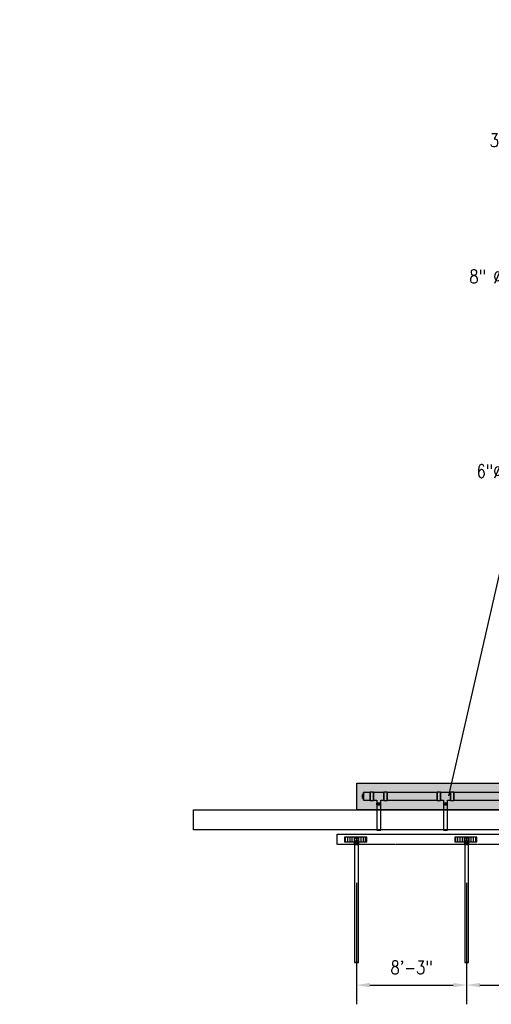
# Model space of a CAD drawing. Header units: inches. Extents: x -11997 to 19746, y -923 to 3129.
# Tile 1 of 25: x -1259 to -835, y -861 to 24. Entities that reach past the tile are written whole.
import ezdxf
from ezdxf import colors
from ezdxf.entities.mleader import LeaderData, LeaderLine
from ezdxf.math import Vec2, Vec3

# ---------------------------------------------------------------- set-up
doc = ezdxf.new("R2010")
doc.units = ezdxf.units.IN
doc.header["$MEASUREMENT"] = 0
doc.linetypes.add('Hidden 3_32_', pattern=[0.140625, 0.09375, -0.046875])
for name, color, linetype in [('A-DETL-HDLN', 90, 'Hidden 3_32_'), ('P-PIPE', 3, 'Continuous'), ('S-ANNO-DIMS', 1, 'Continuous'), ('S-ANNO-NOTE', 2, 'Continuous')]:
    doc.layers.add(name, color=color, linetype=linetype)
doc.layers.add('A-WALL-PATT', color=9, linetype='Continuous', true_color=0x808080)
doc.styles.add('Annotative', font='romans.shx', dxfattribs={"width": 0.8, "height": 0.125})
doc.dimstyles.new('Annotative', dxfattribs={"dimscale": 0, "dimtxt": 0.125, "dimasz": 0.125, "dimexe": 0.18, "dimexo": 0.0625, "dimgap": 0.09, "dimtad": 1, "dimdec": 3, "dimzin": 3, "dimdsep": 46, "dimlunit": 4, "dimtxsty": 'Annotative', "dimcen": 0.09, "dimclrt": 2, "dimazin": 2, "dimtfac": 1, "dimtdec": 3, "dimtmove": 0, "dimatfit": 0, "dimfxl": 1, "dimtfill": 1, "dimfrac": 2, "dimtolj": 1, "dimtzin": 0, "dimarcsym": 0})
pattern_1 = [(228.0127875, (-816.34173, -1536.20594), (-8, -9), [0.134536, -13.31908805]), (184.9697407, (-816.43173, -1536.305937), (12, 1), [0.230868, -22.85592476]), (132.510447, (-816.66173, -1536.32594), (10, -11), [0.162788, -16.1160326]), (267.273689, (-817.05173, -1536.575937), (1, 20), [0.210238, -20.81355804]), (292.8336542, (-817.06173, -1536.785937), (-5, 12), [0.206155, -20.40937313]), (357.273689, (-816.98173, -1536.975937), (-20, 1), [0.210238, -20.81355804]), (37.6942405, (-816.77173, -1536.985937), (-13, -10), [0.278029, -27.52484855]), (72.2553284, (-816.55173, -1536.815937), (7, 22), [0.262488, -25.9863215]), (121.4295656, (-816.47173, -1536.565937), (-8, 13), [0.21095, -20.8840731]), (175.2363583, (-816.58173, -1536.38594), (11, -1), [0.240832, -11.80076258]), (222.3974378, (-816.82173, -1536.365937), (-12, -11), [0.311448, -30.833375]), (138.814075, (-816.06173, -1536.58594), (-7, 6), [0.106301, -10.5238448]), (171.4692344, (-816.14173, -1536.515937), (13, -2), [0.202237, -20.0215114]), (225, (-816.3417, -1536.48594), (-1e-16, -1), [0.141421, -1.27279256]), (203.1985905, (-816.41173, -1536.36594), (5, 2), [0.076158, -7.5396151]), (291.8014095, (-816.48173, -1536.39594), (-1, 3), [0.107703, -5.2774618]), (30.9637565, (-816.44173, -1536.49594), (3, 2), [0.174929, -5.6560229]), (161.565051, (-816.29173, -1536.40594), (2, -1), [0.126491, -3.03578666]), (16.3895403, (-817.06173, -1536.395937), (10, 3), [0.1772, -17.54284515]), (70.346176, (-816.89173, -1536.34594), (-4, -11), [0.148661, -14.71740775]), (293.1985905, (-816.29173, -1536.20594), (-2, 5), [0.152315, -7.4634581]), (343.6104597, (-816.23173, -1536.345937), (-10, 3), [0.1772, -17.54284515]), (339.443955, (-817.06173, -1537.01594), (-5, 2), [0.17088, -8.37312375]), (294.7751406, (-816.90173, -1537.07594), (-5, 11), [0.143178, -14.17464306]), (66.8014095, (-816.28173, -1537.20594), (2, 5), [0.152315, -7.4634581]), (17.3540246, (-816.22173, -1537.065937), (-13, -4), [0.167631, -16.5954236]), (69.443955, (-816.77173, -1537.20594), (-2, -5), [0.08544, -8.45856375]), (101.309932, (-816.34173, -1537.20594), (-1, 4), [0.05099, -5.0480295]), (165.963757, (-816.35173, -1537.15594), (3, -1), [0.206155, -3.91695063]), (186.009006, (-816.55173, -1537.105937), (10, 1), [0.19105, -18.91392317]), (303.690068, (-816.44173, -1536.58594), (-1, 2), [0.144222, -3.46132928]), (353.1572266, (-816.36173, -1536.705937), (17, -2), [0.251794, -24.92756262]), (60.945396, (-816.11173, -1536.73594), (-4, -7), [0.102956, -10.19267414]), (90, (-816.0617, -1536.6459), (-1, 1), [0.06, -0.94]), (120.256437, (-816.57173, -1537.07594), (4, -7), [0.138924, -13.75352]), (48.0127875, (-816.64173, -1536.95594), (8, 9), [0.269072, -13.18455205]), (0, (-816.4617, -1536.7559), (1, 1), [0.26, -0.74]), (325.3048465, (-816.20173, -1536.75594), (10, -7), [0.158114, -15.6532743]), (254.054604, (-816.07173, -1536.84594), (-1, -4), [0.145602, -7.1345079]), (207.6459754, (-816.11173, -1536.985937), (-19, -10), [0.237065, -23.4694742]), (175.4260787, (-816.32173, -1537.095937), (-13, 1), [0.250799, -24.8290734])]

# ---------------------------------------------------------------- blocks, each defined once
blk = doc.blocks.new('Bend - PVC - Sch 40 - DWV_USACE - Standard-1094379-00_SP_Foundation Drainage Plan-TO FDN_DOC')
at = {"layer": 'P-PIPE'}
for p, q in [((656.48, 791.55), (656.48, 790.05)), ((660.43, 790.05), (660.43, 791.55))]:
    blk.add_line(p, q, dxfattribs=at)
at = {"layer": 'P-PIPE', "flags": 128}
for points in [[(656.71, 794.61), (656.71, 794.68), (656.71, 794.75), (656.72, 794.82), (656.73, 794.89), (656.74, 794.96), (656.76, 795.03), (656.77, 795.09), (656.79, 795.16), (656.82, 795.23), (656.84, 795.29), (656.87, 795.35), (656.9, 795.42), (656.94, 795.48), (656.97, 795.54), (657.01, 795.6), (657.05, 795.65), (657.09, 795.71), (657.14, 795.76), (657.19, 795.82), (657.24, 795.86), (657.29, 795.91), (657.34, 795.96), (657.4, 796), (657.45, 796.04), (657.51, 796.08), (657.57, 796.12), (657.63, 796.15), (657.69, 796.18), (657.76, 796.21), (657.82, 796.24), (657.89, 796.26), (657.95, 796.29), (658.02, 796.3), (658.09, 796.32), (658.16, 796.33), (658.23, 796.34), (658.3, 796.35), (658.37, 796.36), (658.44, 796.36), (658.46, 796.36)], [(658.46, 796.36), (658.53, 796.36), (658.6, 796.35), (658.66, 796.35), (658.73, 796.34), (658.8, 796.32), (658.87, 796.31), (658.94, 796.29), (659.01, 796.27), (659.07, 796.25), (659.14, 796.22), (659.2, 796.19), (659.26, 796.16), (659.32, 796.13), (659.38, 796.09), (659.44, 796.05), (659.5, 796.01), (659.56, 795.97), (659.61, 795.93), (659.66, 795.88), (659.71, 795.83), (659.76, 795.78), (659.8, 795.72), (659.85, 795.67), (659.89, 795.61), (659.93, 795.55), (659.96, 795.5), (660, 795.43), (660.03, 795.37), (660.06, 795.31), (660.09, 795.24), (660.11, 795.18), (660.13, 795.11), (660.15, 795.04), (660.17, 794.98), (660.18, 794.91), (660.19, 794.84), (660.2, 794.77), (660.2, 794.7), (660.21, 794.63), (660.21, 794.61)], [(658.46, 792.86), (658.39, 792.86), (658.32, 792.87), (658.25, 792.87), (658.18, 792.88), (658.11, 792.89), (658.04, 792.91), (657.97, 792.93), (657.9, 792.95), (657.84, 792.97), (657.77, 793), (657.71, 793.03), (657.65, 793.06), (657.59, 793.09), (657.53, 793.13), (657.47, 793.17), (657.41, 793.21), (657.35, 793.25), (657.3, 793.29), (657.25, 793.34), (657.2, 793.39), (657.15, 793.44), (657.11, 793.49), (657.06, 793.55), (657.02, 793.61), (656.98, 793.66), (656.95, 793.72), (656.91, 793.78), (656.88, 793.85), (656.85, 793.91), (656.82, 793.98), (656.8, 794.04), (656.78, 794.11), (656.76, 794.18), (656.74, 794.24), (656.73, 794.31), (656.72, 794.38), (656.71, 794.45), (656.71, 794.52), (656.71, 794.59), (656.71, 794.61)], [(656.71, 792.75), (656.71, 792.86), (656.71, 792.97), (656.71, 793.08), (656.71, 793.19), (656.71, 793.29), (656.71, 793.39), (656.71, 793.49), (656.71, 793.58), (656.71, 793.67), (656.71, 793.76), (656.71, 793.84), (656.71, 793.92), (656.71, 794), (656.71, 794.07), (656.71, 794.14), (656.71, 794.2), (656.71, 794.26), (656.71, 794.31), (656.71, 794.36), (656.71, 794.41), (656.71, 794.45), (656.71, 794.49), (656.71, 794.52), (656.71, 794.55), (656.71, 794.57), (656.71, 794.59), (656.71, 794.6), (656.71, 794.61), (656.71, 794.61)], [(656.71, 791.55), (656.71, 791.67), (656.71, 791.79), (656.71, 791.92), (656.71, 792.04), (656.71, 792.16), (656.71, 792.28), (656.71, 792.4), (656.71, 792.52), (656.71, 792.63), (656.71, 792.71)], [(660.21, 794.61), (660.2, 794.54), (660.2, 794.47), (660.19, 794.4), (660.18, 794.33), (660.17, 794.26), (660.16, 794.19), (660.14, 794.13), (660.12, 794.06), (660.09, 793.99), (660.07, 793.93), (660.04, 793.86), (660.01, 793.8), (659.97, 793.74), (659.94, 793.68), (659.9, 793.62), (659.86, 793.56), (659.82, 793.51), (659.77, 793.46), (659.72, 793.4), (659.67, 793.35), (659.62, 793.31), (659.57, 793.26), (659.52, 793.22), (659.46, 793.18), (659.4, 793.14), (659.34, 793.1), (659.28, 793.07), (659.22, 793.03), (659.15, 793.01), (659.09, 792.98), (659.02, 792.95), (658.96, 792.93), (658.89, 792.91), (658.82, 792.9), (658.75, 792.88), (658.68, 792.87), (658.61, 792.87), (658.54, 792.86), (658.47, 792.86), (658.46, 792.86)], [(660.21, 794.61), (660.21, 794.61), (660.21, 794.6), (660.21, 794.59), (660.21, 794.57), (660.21, 794.55), (660.21, 794.52), (660.21, 794.49), (660.21, 794.45), (660.21, 794.41), (660.21, 794.37), (660.21, 794.31), (660.21, 794.26), (660.21, 794.2), (660.21, 794.14), (660.21, 794.07), (660.21, 794), (660.21, 793.92), (660.21, 793.84), (660.21, 793.76), (660.21, 793.67), (660.21, 793.58), (660.21, 793.49), (660.21, 793.39), (660.21, 793.29), (660.21, 793.19), (660.21, 793.08), (660.21, 792.97), (660.21, 792.86), (660.21, 792.75), (660.21, 792.71)], [(660.21, 792.71), (660.21, 792.64), (660.21, 792.52), (660.21, 792.4), (660.21, 792.28), (660.21, 792.16), (660.21, 792.04), (660.21, 791.92), (660.21, 791.8), (660.21, 791.67), (660.21, 791.55), (660.21, 791.55)]]:
    blk.add_lwpolyline(points, dxfattribs=at)
at = {"layer": 'P-PIPE'}
for radius, start, end in [(1.98, 90, 254.38973), (1.98, 90, 254.38973), (1.75, 90, 270), (1.98, 285.61027, 90), (1.98, 285.61027, 90), (1.75, 270, 90), (1.98, 255, 270), (1.98, 255, 270), (1.98, 270, 285), (1.98, 270, 285)]:
    blk.add_arc((658.46, 794.61), radius, start, end, dxfattribs=at)
for centre, major_axis, start_param, end_param in [((658.46, 791.55), (1.98, 0), 1.570796, 4.712389), ((658.46, 790.05), (1.98, 0), 1.570796, 4.712389), ((658.46, 791.55), (1.75, 0), 1.570796, 4.712389), ((658.46, 791.55), (1.98, 0), 4.712389, 7.853982), ((658.46, 791.55), (1.75, 0), 4.712389, 7.853982), ((658.46, 790.05), (1.98, 0), 4.712389, 7.853982)]:
    blk.add_ellipse(centre, major_axis=major_axis, ratio=0.010416, start_param=start_param, end_param=end_param, dxfattribs=at)
blk = doc.blocks.new('Plug - PVC - Sch 40 - DWV_USACE - Standard-V18-00_SP_Foundation Drainage Plan-TO FDN_DOC')
at = {"layer": 'P-PIPE'}
for p, q in [((1, 1.65625), (0, 1.65625)), ((0, 1.65625), (0, -1.65625)), ((0, -1.65625), (0, 1.65625)), ((0, 1.65625), (1, 1.65625)), ((1, -1.65625), (1, 1.65625)), ((1, 1.65625), (1, -1.65625)), ((0, -1.65625), (1, -1.65625)), ((1, -1.65625), (0, -1.65625))]:
    blk.add_line(p, q, dxfattribs=at)
blk = doc.blocks.new('Mechanical_Box_H_rvt-1-00_SP_Foundation Drainage Plan-TO FDN_DOC')
at = {"layer": 'P-PIPE'}
for p, q in [((-124.17, 867.01), (-127.17, 867.01)), ((-127.17, 859.71), (-127.17, 867.01)), ((-127.17, 867.01), (-127.17, 859.71)), ((-124.17, 859.71), (-124.17, 867.01)), ((-124.17, 867.01), (-124.17, 859.71)), ((-111.91, 867.01), (-114.91, 867.01)), ((-114.91, 859.71), (-114.91, 867.01)), ((-114.91, 867.01), (-114.91, 859.71)), ((-111.91, 859.71), (-111.91, 867.01)), ((-111.91, 867.01), (-111.91, 859.71)), ((-64.17, 867.01), (-67.17, 867.01)), ((-67.17, 859.71), (-67.17, 867.01)), ((-67.17, 867.01), (-67.17, 859.71)), ((-64.17, 859.71), (-64.17, 867.01)), ((-64.17, 867.01), (-64.17, 859.71)), ((-51.91, 867.01), (-54.91, 867.01)), ((-54.91, 859.71), (-54.91, 867.01)), ((-54.91, 867.01), (-54.91, 859.71)), ((-51.91, 859.71), (-51.91, 867.01)), ((-51.91, 867.01), (-51.91, 859.71)), ((-127.17, 866.67), (-133.17, 866.67)), ((-133.17, 866.67), (-133.17, 863.36)), ((-133.17, 863.36), (-133.17, 866.67)), ((-133.17, 863.36), (-133.17, 860.05)), ((-133.17, 860.05), (-133.17, 863.36)), ((-133.17, 860.05), (-127.17, 860.05)), ((-127.17, 866.67), (-127.17, 863.36)), ((-127.17, 863.36), (-127.17, 866.67)), ((-127.17, 863.36), (-127.17, 860.05)), ((-127.17, 860.05), (-127.17, 863.36)), ((-127.17, 859.71), (-124.17, 859.71)), ((-114.91, 866.67), (-124.17, 866.67)), ((-124.17, 860.04), (-124.17, 866.67)), ((-124.17, 866.67), (-124.17, 860.04)), ((-124.17, 860.04), (-121.29, 860.04)), ((-121.29, 860.04), (-121.29, 857.3)), ((-117.79, 860.04), (-114.91, 860.04)), ((-117.79, 857.3), (-117.79, 860.04)), ((-114.91, 860.04), (-114.91, 866.67)), ((-114.91, 866.67), (-114.91, 860.04)), ((-114.91, 863.36), (-114.91, 866.67)), ((-114.91, 866.67), (-114.91, 863.36)), ((-114.91, 860.05), (-114.91, 863.36)), ((-114.91, 863.36), (-114.91, 860.05)), ((-114.91, 859.71), (-111.91, 859.71)), ((-67.17, 866.67), (-111.91, 866.67)), ((-111.91, 860.05), (-67.17, 860.05)), ((-67.17, 859.71), (-64.17, 859.71)), ((-64.17, 863.36), (-64.17, 866.67)), ((-64.17, 866.67), (-64.17, 863.36)), ((-54.91, 866.67), (-64.17, 866.67)), ((-64.17, 860.04), (-64.17, 866.67)), ((-64.17, 866.67), (-64.17, 860.04)), ((-64.17, 860.05), (-64.17, 863.36)), ((-64.17, 863.36), (-64.17, 860.05)), ((-64.17, 860.04), (-61.29, 860.04)), ((-61.29, 860.04), (-61.29, 857.3)), ((-57.79, 860.04), (-54.91, 860.04)), ((-57.79, 857.3), (-57.79, 860.04)), ((-54.91, 860.04), (-54.91, 866.67)), ((-54.91, 866.67), (-54.91, 860.04)), ((-54.91, 866.67), (-54.91, 863.36)), ((-54.91, 863.36), (-54.91, 866.67)), ((-54.91, 863.36), (-54.91, 860.05)), ((-54.91, 860.05), (-54.91, 863.36)), ((-54.91, 859.71), (-51.91, 859.71)), ((-7.17, 866.67), (-51.91, 866.67)), ((-51.91, 860.05), (-7.17, 860.05)), ((-121.47, 857.3), (-121.47, 855.8)), ((-117.62, 857.3), (-121.47, 857.3)), ((-121.47, 857.3), (-117.62, 857.3)), ((-117.62, 855.8), (-121.47, 855.8)), ((-121.47, 855.8), (-117.62, 855.8)), ((-117.79, 857.3), (-121.29, 857.3)), ((-121.29, 857.3), (-117.79, 857.3)), ((-121.29, 855.8), (-121.29, 845.21)), ((-121.29, 855.8), (-119.54, 855.8)), ((-119.54, 855.8), (-121.29, 855.8)), ((-119.54, 855.8), (-117.79, 855.8)), ((-117.79, 855.8), (-119.54, 855.8)), ((-117.79, 845.21), (-117.79, 855.8)), ((-117.62, 855.8), (-117.62, 857.3)), ((-61.47, 857.3), (-61.47, 855.8)), ((-57.62, 857.3), (-61.47, 857.3)), ((-61.47, 857.3), (-57.62, 857.3)), ((-57.62, 855.8), (-61.47, 855.8)), ((-61.47, 855.8), (-57.62, 855.8)), ((-57.79, 857.3), (-61.29, 857.3)), ((-61.29, 857.3), (-57.79, 857.3)), ((-61.29, 855.8), (-61.29, 845.21)), ((-61.29, 855.8), (-59.54, 855.8)), ((-59.54, 855.8), (-61.29, 855.8)), ((-59.54, 855.8), (-57.79, 855.8)), ((-57.79, 855.8), (-59.54, 855.8)), ((-57.79, 845.21), (-57.79, 855.8)), ((-57.62, 855.8), (-57.62, 857.3)), ((-121.29, 845.21), (-121.29, 833.11)), ((-117.79, 833.11), (-117.79, 845.21)), ((-61.29, 845.21), (-61.29, 833.11)), ((-57.79, 833.11), (-57.79, 845.21)), ((-121.29, 833.11), (-119.54, 833.11)), ((-119.54, 833.11), (-121.29, 833.11)), ((-119.54, 833.11), (-117.79, 833.11)), ((-117.79, 833.11), (-119.54, 833.11)), ((-61.29, 833.11), (-59.54, 833.11)), ((-59.54, 833.11), (-61.29, 833.11)), ((-59.54, 833.11), (-57.79, 833.11)), ((-57.79, 833.11), (-59.54, 833.11)), ((-141.28, 820.05), (-141.28, 713.98)), ((-137.78, 713.98), (-137.78, 820.05)), ((-42.28, 820.05), (-42.28, 713.98)), ((-38.78, 713.98), (-38.78, 820.05))]:
    blk.add_line(p, q, dxfattribs=at)
for centre, start, end in [((-139.53, 824.61), 0, 180), ((-139.53, 824.61), 180, 0), ((-40.53, 824.61), 360, 180), ((-40.53, 824.61), 180, 360)]:
    blk.add_arc(centre, 1.75, start, end, dxfattribs=at)
for centre, major_axis, start_param, end_param in [((-139.53, 820.05), (1.75, 0), 1.570796, 3.141593), ((-139.53, 820.05), (1.75, 0), 3.141593, 4.712389), ((-139.53, 820.05), (1.75, 0), 0, 1.570796), ((-139.53, 820.05), (1.75, 0), 4.712389, 6.283185), ((-40.53, 820.05), (1.75, 0), 1.570796, 3.141593), ((-40.53, 820.05), (1.75, 0), 3.141593, 4.712389), ((-40.53, 820.05), (1.75, 0), 0, 1.570796), ((-40.53, 820.05), (1.75, 0), 4.712389, 6.283185), ((-139.53, 713.98), (1.75, 0), 1.570796, 3.141593), ((-139.53, 713.98), (-1.75, 0), 0, 1.570796), ((-139.53, 713.98), (1.75, 0), 0, 1.570796), ((-139.53, 713.98), (-1.75, 0), 1.570796, 3.141593), ((-40.53, 713.98), (-1.75, 0), 4.712389, 6.283185), ((-40.53, 713.98), (-1.75, 0), 0, 1.570796), ((-40.53, 713.98), (1.75, 0), 0, 1.570796), ((-40.53, 713.98), (-1.75, 0), 1.570796, 3.141593)]:
    blk.add_ellipse(centre, major_axis=major_axis, ratio=0.010416, start_param=start_param, end_param=end_param, dxfattribs=at)
at = {"layer": 'P-PIPE', "color": 3, "lineweight": 9, "rotation": 180}
blk.add_blockref('Plug - PVC - Sch 40 - DWV_USACE - Standard-V18-00_SP_Foundation Drainage Plan-TO FDN_DOC', (-133.17, 863.36), dxfattribs=at)
at = {"layer": 'P-PIPE', "color": 3, "lineweight": 9}
for p in [(-797.99, 30), (-698.99, 30)]:
    blk.add_blockref('Bend - PVC - Sch 40 - DWV_USACE - Standard-1094379-00_SP_Foundation Drainage Plan-TO FDN_DOC', p, dxfattribs=at)
blk = doc.blocks.new('*D46')
at = {"layer": 'Defpoints', "color": 0, "transparency": 16777216}
for p in [(-857.6, -745.5), (-758.6, -745.5), (-758.6, -843.41)]:
    blk.add_point(p, dxfattribs=at)
at = {"layer": 'S-ANNO-DIMS', "color": 0, "lineweight": -2, "transparency": 16777216}
for p, q in [((-857.6, -751.5), (-857.6, -860.69)), ((-758.6, -751.5), (-758.6, -860.69)), ((-845.6, -843.41), (-770.6, -843.41))]:
    blk.add_line(p, q, dxfattribs=at)
at = {"layer": 'S-ANNO-DIMS', "color": 0, "transparency": 16777216}
for points in [[(-845.6, -841.41), (-845.6, -845.41), (-857.6, -843.41)], [(-770.6, -841.41), (-770.6, -845.41), (-758.6, -843.41)]]:
    blk.add_solid(points, dxfattribs=at)
at = {"layer": 'S-ANNO-DIMS', "color": 2, "lineweight": -3, "transparency": 16777216, "insert": (-808.1, -827.62), "char_height": 12, "attachment_point": 5, "style": 'Annotative', "bg_fill": 3, "box_fill_scale": 1.25, "bg_fill_color": 256, "bg_fill_true_color": 13158600, "bg_fill_transparency": 0}
blk.add_mtext('\\A1;8\'-3"', dxfattribs=at)
blk = doc.blocks.new('*D47')
at = {"layer": 'Defpoints', "color": 0, "transparency": 16777216}
for p in [(-956.6, -745.5), (-857.6, -745.5), (-857.6, -843.41)]:
    blk.add_point(p, dxfattribs=at)
at = {"layer": 'S-ANNO-DIMS', "color": 0, "lineweight": -2, "transparency": 16777216}
for p, q in [((-956.6, -751.5), (-956.6, -860.69)), ((-857.6, -751.5), (-857.6, -860.69)), ((-944.6, -843.41), (-869.6, -843.41))]:
    blk.add_line(p, q, dxfattribs=at)
at = {"layer": 'S-ANNO-DIMS', "color": 0, "transparency": 16777216}
for points in [[(-944.6, -841.41), (-944.6, -845.41), (-956.6, -843.41)], [(-869.6, -841.41), (-869.6, -845.41), (-857.6, -843.41)]]:
    blk.add_solid(points, dxfattribs=at)
at = {"layer": 'S-ANNO-DIMS', "color": 2, "lineweight": -3, "transparency": 16777216, "insert": (-907.1, -827.62), "char_height": 12, "attachment_point": 5, "style": 'Annotative', "bg_fill": 3, "box_fill_scale": 1.25, "bg_fill_color": 256, "bg_fill_true_color": 13158600, "bg_fill_transparency": 0}
blk.add_mtext('\\A1;8\'-3"', dxfattribs=at)

msp = doc.modelspace()

# ---------------------------------------------------------------- hatches: boundary and pattern name
at = {"layer": 'A-WALL-PATT', "lineweight": -3}
h = msp.add_hatch(dxfattribs=at)
h.set_pattern_fill('GRAVEL', color=8)
h.set_pattern_definition(pattern_1)
h.paths.add_polyline_path([(956.3516, -686), (654.0157, -686), (654.0157, -606), (588.0157, -606), (588.0157, -392.0482), (612.0157, -392.0482), (612.0157, 0), (-611.9843, 0), (-611.9843, -392.0482), (-587.9843, -392.0482), (-587.9843, -606), (-653.9843, -606), (-653.9843, -686), (-956.3516, -686), (-956.3516, -662), (-677.9843, -662), (-677.9843, -582), (-611.9843, -582), (-611.9843, -416), (-635.9843, -416), (-635.9843, 23.9518), (636.0157, 23.9518), (636.0157, -416.0482), (612.0157, -416.0482), (612.0157, -582), (678.0157, -582), (678.0157, -662), (956.3516, -662)])
at = {"layer": 'A-WALL-PATT', "lineweight": -3, "transparency": 33554559}
h = msp.add_hatch(dxfattribs=at)
h.set_pattern_fill('GRAVEL', color=8, style=0)
h.set_pattern_definition(pattern_1)
h.paths.add_polyline_path([(956.3516, -686), (654.0157, -686), (654.0157, -606), (588.0157, -606), (588.0157, -392.0482), (612.0157, -392.0482), (612.0157, 0), (-611.9843, 0), (-611.9843, -392.0482), (-587.9843, -392.0482), (-587.9843, -606), (-653.9843, -606), (-653.9843, -686), (-956.3516, -686), (-956.3516, -662), (-677.9843, -662), (-677.9843, -582), (-611.9843, -582), (-611.9843, -416), (-635.9843, -416), (-635.9843, 23.9518), (636.0157, 23.9518), (636.0157, -416.0482), (612.0157, -416.0482), (612.0157, -582), (678.0157, -582), (678.0157, -662), (956.3516, -662)])
h = msp.add_hatch(dxfattribs=at)
h.set_pattern_fill('AR-SAND', color=8, scale=4)
h.set_pattern_definition([(37.5, (-817.062, -1537.206), (-0.251973, 7.707295), [0, -6.08, 0, -6.8, 0, -6.5]), (7.5, (-817.062, -1537.206), (7.079107, 11.288584), [0, -3.28, 0, -5.48, 0, -2.1]), (327.5, (-821.982, -1537.206), (12.456567, 0.022636), [0, -2, 0, -7.2, 0, -9.4]), (317.5, (-821.982, -1537.206), (12.024506, 3.5107), [0, -1, 0, -4.72, 0, -5.4])])
h.paths.add_polyline_path([(956.3516, -686), (654.0157, -686), (654.0157, -606), (588.0157, -606), (588.0157, -392.0482), (612.0157, -392.0482), (612.0157, 0), (-611.9843, 0), (-611.9843, -392.0482), (-587.9843, -392.0482), (-587.9843, -606), (-653.9843, -606), (-653.9843, -686), (-956.3516, -686), (-956.3516, -662), (-677.9843, -662), (-677.9843, -582), (-611.9843, -582), (-611.9843, -416), (-635.9843, -416), (-635.9843, 23.9518), (636.0157, 23.9518), (636.0157, -416.0482), (612.0157, -416.0482), (612.0157, -582), (678.0157, -582), (678.0157, -662), (956.3516, -662)])
at = {"layer": 'A-WALL-PATT', "lineweight": -3}
h = msp.add_hatch(dxfattribs=at)
h.set_pattern_fill('_USER', color=8, scale=2, angle=90, style=0, pattern_type=0)
h.set_pattern_definition([(90, (-834.421, -1537.3027), (-2, 1e-16), [])])
h.paths.add_polyline_path([(-947.3437, -714.5967), (-947.3437, -710.5967), (-967.3437, -710.5967), (-967.3437, -714.5967)])
h = msp.add_hatch(dxfattribs=at)
h.set_pattern_fill('_USER', color=8, scale=2, angle=90, style=0, pattern_type=0)
h.set_pattern_definition([(90, (-831.421, -1537.3027), (-2, 1e-16), [])])
h.paths.add_polyline_path([(-848.3437, -714.5967), (-848.3437, -710.5967), (-868.3437, -710.5967), (-868.3437, -714.5967)])

# ---------------------------------------------------------------- linework, layer by layer
at = {"layer": 'A-DETL-HDLN', "lineweight": -3}
for p, q in [((-973.9843, -707.9337), (-225.2927, -707.9337)), ((-973.9843, -717.2462), (-973.9843, -707.9337)), ((-225.2927, -717.2462), (-973.9843, -717.2462))]:
    msp.add_line(p, q, dxfattribs=at)
at = {"layer": 'A-WALL-PATT', "color": 8, "lineweight": -3, "flags": 128}
msp.add_lwpolyline([(612.0157, 0), (-611.9843, 0), (-611.9843, -392.0482), (-587.9843, -392.0482), (-587.9843, -606), (-653.9843, -606), (-653.9843, -686), (-956.3516, -686), (-956.3516, -662), (-677.9843, -662), (-677.9843, -582), (-611.9843, -582), (-611.9843, -416), (-635.9843, -416), (-635.9843, 23.9518), (636.0157, 23.9518)], dxfattribs=at)
at = {"layer": 'A-WALL-PATT', "color": 8, "lineweight": -3}
msp.add_lwpolyline([(-1102.9843, -686), (-645.9843, -686), (-645.9843, -704), (-1102.9843, -704)], close=True, dxfattribs=at)
at = {"layer": 'P-PIPE', "lineweight": -3}
for p, q in [((-967.3437, -710.5967), (-967.3437, -714.5967)), ((-947.3437, -710.5967), (-967.3437, -710.5967)), ((-967.3437, -714.5967), (-947.3437, -714.5967)), ((-947.3437, -714.5967), (-947.3437, -710.5967)), ((-868.3437, -710.5967), (-868.3437, -714.5967)), ((-848.3437, -710.5967), (-868.3437, -710.5967)), ((-868.3437, -714.5967), (-848.3437, -714.5967)), ((-848.3437, -714.5967), (-848.3437, -710.5967))]:
    msp.add_line(p, q, dxfattribs=at)

# ---------------------------------------------------------------- block references
at = {"layer": 'P-PIPE', "color": 8, "lineweight": -3}
msp.add_blockref('Mechanical_Box_H_rvt-1-00_SP_Foundation Drainage Plan-TO FDN_DOC', (-817.0617, -1537.2059), dxfattribs=at)

# ---------------------------------------------------------------- leaders
at = {"layer": 'S-ANNO-NOTE', "lineweight": -3}
ml = msp.add_multileader_mtext('Standard', dxfattribs=at)
ml.set_content('3"%%C FROM TRENCH DRAIN\\P(TYP. 6)', color=256, style='Annotative')
ml.set_leader_properties(color=1, linetype='ByLayer', lineweight=-1)
ml.build(insert=Vec2(0, 0))
ml.multileader.update_dxf_attribs({"text_right_attachment_type": 4, "dogleg_length": 0.125, "arrow_head_size": 12, "scale": 96})
ctx = ml.context
ctx.base_point, ctx.scale, ctx.char_height, ctx.arrow_head_size, ctx.landing_gap_size, ctx.plane_origin = Vec3(-785.0907, -86.4184), 96, 12, 12, 9, Vec3(-998.9168, -78.6165)
ctx.right_attachment, ctx.text_align_type = 4, 2
notes = []
notes.append((ctx, [(1, (1, 1, 0), (-624.1672, -138.9899), (-1, 0), 39.1521, [(1, [(-594.6509, -152.0632), (-460.8596, -13.0135)], 0, [])])]))
ctx.mtext.insert, ctx.mtext.width, ctx.mtext.defined_height, ctx.mtext.alignment, ctx.mtext.flow_direction = Vec3(-672.3192, -78.4184), 117.961503, 78.1889, 3, 5
ml = msp.add_multileader_mtext('Standard', dxfattribs=at)
ml.set_content('8" %%C PERF. FDN. DRAIN', color=256, style='Annotative')
ml.set_leader_properties(color=1, linetype='ByLayer', lineweight=-1)
ml.build(insert=Vec2(0, 0))
ml.multileader.update_dxf_attribs({"text_right_attachment_type": 3, "dogleg_length": 0.125, "arrow_head_size": 12, "scale": 96})
ctx = ml.context
ctx.base_point, ctx.scale, ctx.char_height, ctx.arrow_head_size, ctx.landing_gap_size, ctx.plane_origin = Vec3(-792.8364, -206.6865), 96, 12, 12, 9, Vec3(-935.5401, -176.7111)
ctx.right_attachment, ctx.text_align_type = 3, 2
notes.append((ctx, [(1, (1, 1, 0), (-681.9221, -228.9722), (-1, 0), 12, [(0, [(-623.7452, -184.8669)], 0, [])])]))
ctx.mtext.insert, ctx.mtext.width, ctx.mtext.defined_height, ctx.mtext.alignment, ctx.mtext.flow_direction = Vec3(-702.9221, -200.6865), 112.94512, 34.8222, 3, 5
ml = msp.add_multileader_mtext('Standard', dxfattribs=at)
ml.set_content('6"%%C PERF. FDN. DRAIN', color=256, style='Annotative')
ml.set_leader_properties(color=1, linetype='ByLayer', lineweight=-1)
ml.build(insert=Vec2(0, 0))
ml.multileader.update_dxf_attribs({"text_right_attachment_type": 3, "dogleg_length": 0.125, "arrow_head_size": 12, "scale": 96})
ctx = ml.context
ctx.base_point, ctx.scale, ctx.char_height, ctx.arrow_head_size, ctx.landing_gap_size, ctx.plane_origin = Vec3(-791.5176, -381.6664), 96, 12, 12, 9, Vec3(-932.525, -385.5937)
ctx.right_attachment, ctx.text_align_type = 3, 2
notes.append((ctx, [(1, (1, 1, 0), (-681.9748, -403.9521), (-1, 0), 12, [(1, [(-600.1137, -474.6606), (-634.2964, -595.5033)], 0, [])])]))
ctx.mtext.insert, ctx.mtext.width, ctx.mtext.defined_height, ctx.mtext.alignment, ctx.mtext.flow_direction = Vec3(-702.9748, -375.6664), 92.90965, 34.2663, 3, 5
ml = msp.add_multileader_mtext('Standard', dxfattribs=at)
ml.set_content('3" %%C PVC WEEP HOLES 5\'-0" O.C. (TYP. 5)', color=256, style='Annotative')
ml.set_leader_properties(color=1, linetype='ByLayer', lineweight=-1)
ml.build(insert=Vec2(0, 0))
ml.multileader.update_dxf_attribs({"text_right_attachment_type": 3, "dogleg_length": 0.125, "arrow_head_size": 12, "scale": 96})
ctx = ml.context
ctx.base_point, ctx.scale, ctx.char_height, ctx.arrow_head_size, ctx.landing_gap_size, ctx.plane_origin = Vec3(-816.6634, -449.5928), 96, 12, 12, 9, Vec3(-735.3142, -588.4172)
ctx.right_attachment = 3
notes.append((ctx, [(0, (1, 1, 0), (-822.5, -449.5928), (1, 0), 5.8366, [(0, [(-876.3652, -685.0327)], 0, [])])]))
ctx.mtext.insert, ctx.mtext.width, ctx.mtext.flow_direction = Vec3(-807.6634, -441.5928), 132.165962, 5
ml = msp.add_multileader_mtext('Standard', dxfattribs=at)
ml.set_content('3"%%C PVC WEEP HOLES 5\'-0" O.C. (TYP. 5)', color=256, style='Annotative')
ml.set_leader_properties(color=1, linetype='ByLayer', lineweight=-1)
ml.build(insert=Vec2(0, 0))
ml.multileader.update_dxf_attribs({"text_right_attachment_type": 3, "dogleg_length": 0.125, "arrow_head_size": 12, "scale": 96})
ctx = ml.context
ctx.base_point, ctx.scale, ctx.char_height, ctx.arrow_head_size, ctx.landing_gap_size, ctx.plane_origin = Vec3(668.6207, -469.1537), 96, 12, 12, 9, Vec3(751.1689, -588.4172)
ctx.right_attachment, ctx.text_align_type = 3, 2
notes.append((ctx, [(1, (1, 1, 0), (823.6573, -516.0108), (-1, 0), 5.8366, [(0, [(925.3348, -693.2739)], 0, [])])]))
ctx.mtext.insert, ctx.mtext.width, ctx.mtext.alignment, ctx.mtext.flow_direction = Vec3(808.8207, -461.1537), 132.630334, 3, 5
for ctx, leaders in notes:
    for number, flags, end, landing, length, lines in leaders:
        leader = LeaderData()
        leader.index, (leader.has_last_leader_line, leader.has_dogleg_vector, leader.attachment_direction) = number, flags
        leader.last_leader_point, leader.dogleg_vector, leader.dogleg_length = Vec3(end), Vec3(landing), length
        for number, points, colour, breaks in lines:
            line = LeaderLine()
            line.index, line.vertices, line.color, line.breaks = number, Vec3.list(points), colors.encode_raw_color(colour), breaks
            leader.lines.append(line)
        ctx.leaders.append(leader)

# ---------------------------------------------------------------- next in the draw order: dimensions: what is measured, and where the dimension line sits
at = {"layer": 'S-ANNO-DIMS', "lineweight": -3}
dim = msp.add_linear_dim(base=(-758.5967, -843.4077), p1=(-857.5967, -745.5), p2=(-758.5967, -745.5), dimstyle='Annotative', override={"dimpost": '\\X'}, dxfattribs=at)
dim.commit()
dim.dimension.update_dxf_attribs({"geometry": '*D46', "text_midpoint": (-808.0967, -827.6249)})

# ---------------------------------------------------------------- next in the draw order: dimensions: what is measured, and where the dimension line sits
dim = msp.add_linear_dim(base=(-857.5967, -843.4077), p1=(-956.5967, -745.5), p2=(-857.5967, -745.5), dimstyle='Annotative', override={"dimpost": '\\X'}, dxfattribs=at)
dim.commit()
dim.dimension.update_dxf_attribs({"geometry": '*D47', "text_midpoint": (-907.0967, -827.6249)})

# ---------------------------------------------------------------- next in the draw order: leaders
at = {"layer": 'S-ANNO-NOTE', "lineweight": -3}
ml = msp.add_multileader_mtext('Standard', dxfattribs=at)
ml.set_content('3"%%C DRAIN (TYP.)', color=256, style='Annotative')
ml.set_leader_properties(color=1, linetype='ByLayer', lineweight=-1)
ml.build(insert=Vec2(0, 0))
ml.multileader.update_dxf_attribs({"text_right_attachment_type": 3, "dogleg_length": 0.125, "arrow_head_size": 12, "scale": 96})
ctx = ml.context
ctx.base_point, ctx.scale, ctx.char_height, ctx.arrow_head_size, ctx.landing_gap_size, ctx.plane_origin = Vec3(366.2286, -760.2887), 96, 12, 12, 9, Vec3(578.7917, -782.798)
ctx.right_attachment, ctx.text_align_type = 3, 2
notes = []
notes.append((ctx, [(0, (1, 1, 0), (465.1162, -784.8601), (-1, 0), 9.1162, [(0, [(557.7959, -784.5693)], 0, [])])]))
ctx.mtext.insert, ctx.mtext.width, ctx.mtext.defined_height, ctx.mtext.alignment, ctx.mtext.flow_direction = Vec3(447, -752.2887), 91.580129, 61.2208, 3, 5
ml = msp.add_multileader_mtext('Standard', dxfattribs=at)
ml.set_content('8"%%C DRAIN', color=256, style='Annotative')
ml.set_leader_properties(color=1, linetype='ByLayer', lineweight=-1)
ml.build(insert=Vec2(0, 0))
ml.multileader.update_dxf_attribs({"text_right_attachment_type": 3, "dogleg_length": 0.125, "arrow_head_size": 12, "scale": 96})
ctx = ml.context
ctx.base_point, ctx.scale, ctx.char_height, ctx.arrow_head_size, ctx.landing_gap_size, ctx.plane_origin = Vec3(-758.941, -779.2002), 96, 12, 12, 9, Vec3(-649.2859, -781.4859)
ctx.right_attachment, ctx.text_align_type = 3, 2
notes.append((ctx, [(0, (1, 1, 0), (-666.5, -781.4859), (-1, 0), 2.6695, [(0, [(-623.7243, -781.6305)], 0, [])])]))
ctx.mtext.insert, ctx.mtext.width, ctx.mtext.alignment, ctx.mtext.flow_direction = Vec3(-678.1695, -773.2002), 80.152767, 3, 5
for ctx, leaders in notes:
    for number, flags, end, landing, length, lines in leaders:
        leader = LeaderData()
        leader.index, (leader.has_last_leader_line, leader.has_dogleg_vector, leader.attachment_direction) = number, flags
        leader.last_leader_point, leader.dogleg_vector, leader.dogleg_length = Vec3(end), Vec3(landing), length
        for number, points, colour, breaks in lines:
            line = LeaderLine()
            line.index, line.vertices, line.color, line.breaks = number, Vec3.list(points), colors.encode_raw_color(colour), breaks
            leader.lines.append(line)
        ctx.leaders.append(leader)

doc.saveas('drawing.dxf')
